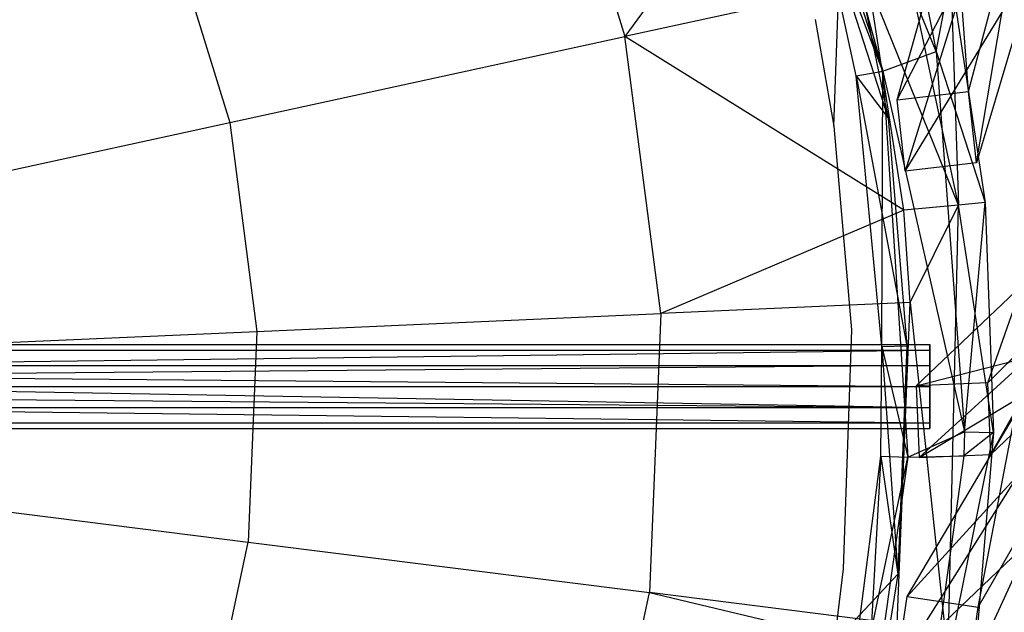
# Model space of a CAD drawing. Extents: x 5.4 to 34.8, y -14.7 to 14.7.
# Tile 188 of 251: x 24.3 to 28.4, y -0.9 to 1.5. Entities that reach past the tile are written whole.
import ezdxf

# ---------------------------------------------------------------- set-up
doc = ezdxf.new("R2010")
doc.units = 0
doc.header["$LTSCALE"] = 2.54
doc.layers.get('0').update_dxf_attribs({"color": 13, "linetype": 'CONTINUOUS'})

# ---------------------------------------------------------------- blocks, each defined once
blk = doc.blocks.new('BOHO_S_PM_7777_STL')
at = {"color": 0}
for p, q in [((28.1481, 1.4007, 21.076), (27.5639, 2.845, 21.0793)), ((28.1481, 1.4007, 21.076), (27.5639, 2.845, 21.0793)), ((27.5129, 2.8296, 21.0802), (27.9256, 1.3172, 21.0802)), ((27.5129, 2.8296, 21.0802), (27.9256, 1.3172, 21.0802)), ((27.9256, 1.3172, 21.0802), (27.4458, 2.7973, 21.2143)), ((27.9256, 1.3172, 21.0802), (27.4458, 2.7973, 21.2143)), ((28.2415, 0.758, 21.4802), (27.8478, 2.6101, 21.4802)), ((28.2415, 0.758, 21.4802), (27.8478, 2.6101, 21.4802)), ((26.503, 2.5781, 22.4925), (26.847, 1.4626, 22.4925)), ((26.503, 2.5781, 22.4925), (26.847, 1.4626, 22.4925)), ((27.631, 2.5368, 21.4844), (26.847, 1.4626, 22.4925)), ((27.631, 2.5368, 21.4844), (26.847, 1.4626, 22.4925)), ((28.2835, 1.2327, 21.3575), (28.5172, 2.1164, 20.9587)), ((28.2835, 1.2327, 21.3575), (28.5172, 2.1164, 20.9587)), ((28.3174, 0.9346, 21.3575), (28.5172, 2.1164, 20.9587)), ((28.3174, 0.9346, 21.3575), (28.5172, 2.1164, 20.9587)), ((27.9256, 1.3172, 21.0802), (27.6545, 2.0292, 21.2845)), ((27.8142, 1.2984, 21.2845), (27.6545, 2.0292, 21.2845)), ((27.9256, 1.3172, 21.0802), (27.6545, 2.0292, 21.2845)), ((27.6545, 2.0292, 21.2845), (27.9477, 1.1213, 21.4584)), ((27.6545, 2.0292, 21.2845), (27.9477, 1.1213, 21.4584)), ((27.8142, 1.2984, 21.2845), (27.6545, 2.0292, 21.2845)), ((27.7203, 1.0887, 21.4574), (27.7555, 2.0564, 21.4584)), ((27.7203, 1.0887, 21.4574), (27.7555, 2.0564, 21.4584)), ((27.7555, 2.0564, 21.4584), (27.9477, 1.1213, 21.4584)), ((27.7555, 2.0564, 21.4584), (27.9477, 1.1213, 21.4584)), ((27.9854, 1.1987, 21.3575), (28.2242, 2.0517, 20.962)), ((27.9854, 1.1987, 21.3575), (28.2242, 2.0517, 20.962)), ((28.2835, 1.2327, 21.3575), (28.2242, 2.0517, 20.962)), ((28.2835, 1.2327, 21.3575), (28.2242, 2.0517, 20.962)), ((24.936, 1.945, 23.9095), (25.1955, 1.1035, 23.9095)), ((24.936, 1.945, 23.9095), (25.1955, 1.1035, 23.9095)), ((28.0193, 0.9006, 21.3575), (28.5818, 1.8235, 20.9601)), ((28.0193, 0.9006, 21.3575), (28.5818, 1.8235, 20.9601)), ((28.5818, 1.8235, 20.9601), (28.3174, 0.9346, 21.3575)), ((28.5818, 1.8235, 20.9601), (28.3174, 0.9346, 21.3575)), ((27.9854, 1.1987, 21.3575), (28.3017, 1.8099, 20.94)), ((27.9854, 1.1987, 21.3575), (28.3017, 1.8099, 20.94)), ((28.3017, 1.8099, 20.94), (28.0193, 0.9006, 21.3575)), ((28.3017, 1.8099, 20.94), (28.0193, 0.9006, 21.3575)), ((28.0914, 1.694, 21.076), (28.1481, 1.4007, 21.076)), ((28.0914, 1.694, 21.076), (28.1481, 1.4007, 21.076)), ((28.1481, 1.4007, 21.076), (28.2091, 1.719, 21.276)), ((28.1481, 1.4007, 21.076), (28.2091, 1.719, 21.276)), ((28.2091, 1.719, 21.276), (28.354, 0.7685, 21.276)), ((28.2091, 1.719, 21.276), (28.354, 0.7685, 21.276)), ((28.2091, 1.719, 21.276), (28.2415, 0.758, 21.4802)), ((28.2091, 1.719, 21.276), (28.2415, 0.758, 21.4802)), ((27.8669, 1.6845, 21.4844), (26.847, 1.4626, 22.4925)), ((27.8669, 1.6845, 21.4844), (26.847, 1.4626, 22.4925)), ((28.0136, 0.7367, 21.4844), (27.8669, 1.6845, 21.4844)), ((28.2415, 0.758, 21.4802), (27.8669, 1.6845, 21.4844)), ((28.0136, 0.7367, 21.4844), (27.8669, 1.6845, 21.4844)), ((28.2415, 0.758, 21.4802), (27.8669, 1.6845, 21.4844)), ((27.643, 1.5341, 21.4574), (27.7203, 1.0887, 21.4574)), ((25.1955, 1.1035, 23.9095), (26.847, 1.4626, 22.4925)), ((25.1955, 1.1035, 23.9095), (26.847, 1.4626, 22.4925)), ((26.9974, 0.3051, 22.4925), (26.847, 1.4626, 22.4925)), ((28.0136, 0.7367, 21.4844), (26.847, 1.4626, 22.4925)), ((26.9974, 0.3051, 22.4925), (26.847, 1.4626, 22.4925)), ((28.0136, 0.7367, 21.4844), (26.847, 1.4626, 22.4925)), ((27.9256, 1.3172, 21.0802), (28.1481, 1.4007, 21.076)), ((27.9256, 1.3172, 21.0802), (28.1481, 1.4007, 21.076)), ((28.1481, 1.4007, 21.076), (28.2672, -0.1896, 21.076)), ((28.1481, 1.4007, 21.076), (28.2672, -0.1896, 21.076)), ((28.1481, 1.4007, 21.076), (28.354, 0.7685, 21.276)), ((28.1481, 1.4007, 21.076), (28.354, 0.7685, 21.276)), ((27.8142, 1.2984, 21.2845), (27.9256, 1.3172, 21.0802)), ((27.8142, 1.2984, 21.2845), (27.9256, 1.3172, 21.0802)), ((27.9212, 0.1676, 21.2845), (27.9256, 1.3172, 21.0802)), ((27.9212, 0.1676, 21.2845), (27.9256, 1.3172, 21.0802)), ((27.9256, 1.3172, 21.0802), (28.0305, -0.2948, 21.0802)), ((27.9256, 1.3172, 21.0802), (28.0305, -0.2948, 21.0802)), ((27.9256, 1.3172, 21.0802), (28.2672, -0.1896, 21.076)), ((27.9256, 1.3172, 21.0802), (28.2672, -0.1896, 21.076)), ((27.9212, 0.1676, 21.2845), (27.8142, 1.2984, 21.2845)), ((27.8142, 1.2984, 21.2845), (27.9477, 1.1213, 21.4584)), ((27.8142, 1.2984, 21.2845), (27.9477, 1.1213, 21.4584)), ((27.8142, 1.2984, 21.2845), (28.0258, 0.1698, 21.4584)), ((27.8142, 1.2984, 21.2845), (28.0258, 0.1698, 21.4584)), ((27.9212, 0.1676, 21.2845), (27.8142, 1.2984, 21.2845)), ((27.9854, 1.1987, 21.3575), (28.2835, 1.2327, 21.3575)), ((27.9854, 1.1987, 21.3575), (28.2835, 1.2327, 21.3575)), ((28.0193, 0.9006, 21.3575), (27.9854, 1.1987, 21.3575)), ((28.0193, 0.9006, 21.3575), (27.9854, 1.1987, 21.3575)), ((28.3174, 0.9346, 21.3575), (28.2835, 1.2327, 21.3575)), ((28.3174, 0.9346, 21.3575), (28.2835, 1.2327, 21.3575)), ((27.9477, 1.1213, 21.4584), (28.0258, 0.1698, 21.4584)), ((27.9477, 1.1213, 21.4584), (28.0258, 0.1698, 21.4584)), ((23.9909, 0.8415, 24.9682), (25.1955, 1.1035, 23.9095)), ((23.9909, 0.8415, 24.9682), (25.1955, 1.1035, 23.9095)), ((25.1955, 1.1035, 23.9095), (25.309, 0.2301, 23.9095)), ((25.1955, 1.1035, 23.9095), (25.309, 0.2301, 23.9095)), ((27.7203, 1.0887, 21.4574), (27.7942, 0.2367, 21.4574)), ((28.3174, 0.9346, 21.3575), (28.0193, 0.9006, 21.3575)), ((28.3174, 0.9346, 21.3575), (28.0193, 0.9006, 21.3575)), ((28.2415, 0.758, 21.4802), (28.0136, 0.7367, 21.4844)), ((28.2415, 0.758, 21.4802), (28.0136, 0.7367, 21.4844)), ((28.0401, 0.3513, 21.4844), (28.2415, 0.758, 21.4802)), ((28.0401, 0.3513, 21.4844), (28.2415, 0.758, 21.4802)), ((28.1974, -1.1349, 21.4802), (28.2415, 0.758, 21.4802)), ((28.1974, -1.1349, 21.4802), (28.2415, 0.758, 21.4802)), ((28.354, 0.7685, 21.276), (28.2415, 0.758, 21.4802)), ((28.354, 0.7685, 21.276), (28.2415, 0.758, 21.4802)), ((28.3876, -0.1924, 21.276), (28.2415, 0.758, 21.4802)), ((28.3876, -0.1924, 21.276), (28.2415, 0.758, 21.4802)), ((28.2672, -0.1896, 21.076), (28.354, 0.7685, 21.276)), ((28.2672, -0.1896, 21.076), (28.354, 0.7685, 21.276)), ((28.354, 0.7685, 21.276), (28.3876, -0.1924, 21.276)), ((28.354, 0.7685, 21.276), (28.3876, -0.1924, 21.276)), ((28.0136, 0.7367, 21.4844), (26.9974, 0.3051, 22.4925)), ((28.0136, 0.7367, 21.4844), (26.9974, 0.3051, 22.4925)), ((28.0401, 0.3513, 21.4844), (28.0136, 0.7367, 21.4844)), ((28.0401, 0.3513, 21.4844), (28.0136, 0.7367, 21.4844)), ((28.364, 0.0161, 21.3575), (28.8062, 0.4554, 20.8745)), ((28.364, 0.0161, 21.3575), (28.8062, 0.4554, 20.8745)), ((28.3771, -0.2836, 21.3575), (28.8062, 0.4554, 20.8745)), ((28.3771, -0.2836, 21.3575), (28.8062, 0.4554, 20.8745)), ((28.5079, 0.4231, 20.8839), (28.0643, 0.003, 21.3575)), ((28.5079, 0.4231, 20.8839), (28.0643, 0.003, 21.3575)), ((28.364, 0.0161, 21.3575), (28.5079, 0.4231, 20.8839)), ((28.364, 0.0161, 21.3575), (28.5079, 0.4231, 20.8839)), ((28.364, 0.0161, 21.3575), (28.5079, 0.4231, 20.8839)), ((28.364, 0.0161, 21.3575), (28.7692, 0.4151, 20.9169)), ((28.364, 0.0161, 21.3575), (28.7692, 0.4151, 20.9169)), ((28.3771, -0.2836, 21.3575), (28.7692, 0.4151, 20.9169)), ((28.3771, -0.2836, 21.3575), (28.7692, 0.4151, 20.9169)), ((28.0401, 0.3513, 21.4844), (26.9974, 0.3051, 22.4925)), ((28.0401, 0.3513, 21.4844), (26.9974, 0.3051, 22.4925)), ((27.9856, -0.9919, 21.4844), (28.0401, 0.3513, 21.4844)), ((27.9856, -0.9919, 21.4844), (28.0401, 0.3513, 21.4844)), ((28.0401, 0.3513, 21.4844), (28.1974, -1.1349, 21.4802)), ((28.0401, 0.3513, 21.4844), (28.1974, -1.1349, 21.4802)), ((25.309, 0.2301, 23.9095), (26.9974, 0.3051, 22.4925)), ((25.309, 0.2301, 23.9095), (26.9974, 0.3051, 22.4925)), ((26.9974, 0.3051, 22.4925), (26.9501, -0.8613, 22.4925)), ((26.9974, 0.3051, 22.4925), (26.9501, -0.8613, 22.4925)), ((24.0775, 0.1755, 24.9682), (25.309, 0.2301, 23.9095)), ((24.0775, 0.1755, 24.9682), (25.309, 0.2301, 23.9095)), ((25.309, 0.2301, 23.9095), (25.2733, -0.6498, 23.9095)), ((25.309, 0.2301, 23.9095), (25.2733, -0.6498, 23.9095)), ((27.7942, 0.2367, 21.4574), (27.76, -0.7613, 21.4574)), ((22.6226, 0.175, 21.0794), (28.1226, 0.175, 21.0794)), ((22.6226, 0.175, 21.0794), (28.1226, 0.175, 21.0794)), ((27.9176, -0.2906, 21.2845), (27.9212, 0.1676, 21.2845)), ((27.9176, -0.2906, 21.2845), (27.9212, 0.1676, 21.2845)), ((27.9212, 0.1676, 21.2845), (28.0258, 0.1698, 21.4584)), ((27.9212, 0.1676, 21.2845), (28.0258, 0.1698, 21.4584)), ((27.9212, 0.1676, 21.2845), (28.0305, -0.2948, 21.0802)), ((27.9212, 0.1676, 21.2845), (28.0305, -0.2948, 21.0802)), ((27.9212, 0.1676, 21.2845), (27.9887, -0.7841, 21.4584)), ((27.9212, 0.1676, 21.2845), (27.9887, -0.7841, 21.4584)), ((28.0258, 0.1698, 21.4584), (27.9887, -0.7841, 21.4584)), ((28.0258, 0.1698, 21.4584), (27.9887, -0.7841, 21.4584)), ((28.1226, 0.1516, 20.9919), (28.1226, 0.175, 21.0794)), ((28.1226, 0.175, 21.0794), (28.1226, 0.1516, 21.1669)), ((28.1226, 0.1516, 20.9919), (28.1226, 0.175, 21.0794)), ((28.1226, 0.175, 21.0794), (28.1226, 0.1516, 21.1669)), ((22.6226, 0.1516, 21.1669), (28.1226, 0.1516, 21.1669)), ((22.6226, 0.1516, 20.9919), (28.1226, 0.1516, 20.9919)), ((22.6226, 0.1516, 20.9919), (28.1226, 0.1516, 20.9919)), ((22.6226, 0.1516, 21.1669), (28.1226, 0.1516, 21.1669)), ((23.1206, 0.0901, 21.2294), (28.1226, 0.1516, 21.1669)), ((23.1206, 0.0901, 21.2294), (28.1226, 0.1516, 21.1669)), ((28.0643, 0.003, 21.3575), (28.5403, 0.1253, 20.8719)), ((28.0643, 0.003, 21.3575), (28.5403, 0.1253, 20.8719)), ((28.0774, -0.2967, 21.3575), (28.8385, 0.1577, 20.8625)), ((28.0774, -0.2967, 21.3575), (28.8385, 0.1577, 20.8625)), ((28.5403, 0.1253, 20.8719), (28.0774, -0.2967, 21.3575)), ((28.5403, 0.1253, 20.8719), (28.0774, -0.2967, 21.3575)), ((28.1226, 0.0875, 20.9279), (28.1226, 0.1516, 20.9919)), ((28.1226, 0.1516, 21.1669), (28.1226, 0.0875, 21.231)), ((28.1226, 0.0875, 20.9279), (28.1226, 0.1516, 20.9919)), ((28.1226, 0.1516, 21.1669), (28.1226, 0.0875, 21.231)), ((28.8385, 0.1577, 20.8625), (28.3771, -0.2836, 21.3575)), ((28.8385, 0.1577, 20.8625), (28.3771, -0.2836, 21.3575)), ((28.8385, 0.1577, 20.8625), (28.3771, -0.2836, 21.3575)), ((22.6226, 0.0875, 20.9279), (28.1226, 0.0875, 20.9279)), ((22.6226, 0.0875, 20.9279), (28.1226, 0.0875, 20.9279)), ((23.1206, 0.0901, 21.2294), (28.1226, 0.0875, 21.231)), ((23.1206, 0.0901, 21.2294), (28.1226, 0.0875, 21.231)), ((23.1207, 0.0875, 21.231), (28.1226, 0.0875, 21.231)), ((23.1207, 0.0875, 21.231), (28.1226, 0.0875, 21.231)), ((28.1226, 0.0875, 21.231), (23.1216, 0.0453, 21.2484)), ((28.1226, 0.0875, 21.231), (23.1216, 0.0453, 21.2484)), ((28.1226, 0, 20.9044), (28.1226, 0.0875, 20.9279)), ((28.1226, 0.0875, 21.231), (28.1226, 0, 21.2544)), ((28.1226, 0.0875, 21.231), (28.1226, 0, 21.2544)), ((28.1226, 0, 20.9044), (28.1226, 0.0875, 20.9279)), ((23.1216, 0.0453, 21.2484), (28.1226, 0, 21.2544)), ((23.1216, 0.0453, 21.2484), (28.1226, 0, 21.2544)), ((28.364, 0.0161, 21.3575), (28.0643, 0.003, 21.3575)), ((28.364, 0.0161, 21.3575), (28.0643, 0.003, 21.3575)), ((28.0643, 0.003, 21.3575), (28.0774, -0.2967, 21.3575)), ((28.0643, 0.003, 21.3575), (28.0774, -0.2967, 21.3575)), ((28.3771, -0.2836, 21.3575), (28.364, 0.0161, 21.3575)), ((28.3771, -0.2836, 21.3575), (28.364, 0.0161, 21.3575)), ((28.3771, -0.2836, 21.3575), (28.364, 0.0161, 21.3575)), ((22.6226, 0, 20.9044), (28.1226, 0, 20.9044)), ((22.6226, 0, 20.9044), (28.1226, 0, 20.9044)), ((23.1219, 0, 21.2544), (28.1226, 0, 21.2544)), ((23.1219, 0, 21.2544), (28.1226, 0, 21.2544)), ((23.1219, 0, 21.2544), (28.1226, -0.0875, 21.231)), ((23.1219, 0, 21.2544), (28.1226, -0.0875, 21.231)), ((28.1226, -0.0875, 20.9279), (28.1226, 0, 20.9044)), ((28.1226, 0, 21.2544), (28.1226, -0.0875, 21.231)), ((28.1226, 0, 21.2544), (28.1226, -0.0875, 21.231)), ((28.1226, -0.0875, 20.9279), (28.1226, 0, 20.9044)), ((23.1216, -0.0453, 21.2484), (28.1226, -0.0875, 21.231)), ((23.1216, -0.0453, 21.2484), (28.1226, -0.0875, 21.231)), ((22.6226, -0.0875, 20.9279), (28.1226, -0.0875, 20.9279)), ((22.6226, -0.0875, 20.9279), (28.1226, -0.0875, 20.9279)), ((28.1226, -0.0875, 21.231), (23.1206, -0.0901, 21.2294)), ((28.1226, -0.0875, 21.231), (23.1206, -0.0901, 21.2294)), ((23.1206, -0.0901, 21.2294), (28.1226, -0.1516, 21.1669)), ((23.1206, -0.0901, 21.2294), (28.1226, -0.1516, 21.1669)), ((28.0277, -0.8774, 21.3575), (28.4792, -0.1152, 20.962)), ((28.0277, -0.8774, 21.3575), (28.4792, -0.1152, 20.962)), ((28.1226, -0.1516, 20.9919), (28.1226, -0.0875, 20.9279)), ((28.1226, -0.0875, 21.231), (28.1226, -0.1516, 21.1669)), ((28.1226, -0.0875, 21.231), (28.1226, -0.1516, 21.1669)), ((28.1226, -0.1516, 20.9919), (28.1226, -0.0875, 20.9279)), ((28.3244, -0.9217, 21.3575), (28.4792, -0.1152, 20.962)), ((28.3244, -0.9217, 21.3575), (28.4792, -0.1152, 20.962)), ((22.6226, -0.1516, 21.1669), (28.1226, -0.1516, 21.1669)), ((22.6226, -0.1516, 21.1669), (28.1226, -0.1516, 21.1669)), ((22.6226, -0.1516, 20.9919), (28.1226, -0.1516, 20.9919)), ((22.6226, -0.1516, 20.9919), (28.1226, -0.1516, 20.9919)), ((28.1226, -0.1516, 21.1669), (28.1226, -0.175, 21.0794)), ((28.1226, -0.175, 21.0794), (28.1226, -0.1516, 20.9919)), ((28.1226, -0.1516, 21.1669), (28.1226, -0.175, 21.0794)), ((28.1226, -0.175, 21.0794), (28.1226, -0.1516, 20.9919)), ((28.28, -1.2184, 21.3575), (28.7789, -0.1286, 20.9587)), ((28.28, -1.2184, 21.3575), (28.7789, -0.1286, 20.9587)), ((28.3244, -0.9217, 21.3575), (28.7789, -0.1286, 20.9587)), ((28.3244, -0.9217, 21.3575), (28.7789, -0.1286, 20.9587)), ((22.6226, -0.175, 21.0794), (28.1226, -0.175, 21.0794)), ((22.6226, -0.175, 21.0794), (28.1226, -0.175, 21.0794)), ((28.3876, -0.1924, 21.276), (28.0286, -1.9661, 21.076)), ((28.3876, -0.1924, 21.276), (28.0286, -1.9661, 21.076)), ((28.0305, -0.2948, 21.0802), (28.2672, -0.1896, 21.076)), ((28.0305, -0.2948, 21.0802), (28.2672, -0.1896, 21.076)), ((28.3876, -0.1924, 21.276), (28.1974, -1.1349, 21.4802)), ((28.3876, -0.1924, 21.276), (28.1974, -1.1349, 21.4802)), ((28.2672, -0.1896, 21.076), (28.2643, -0.289, 21.076)), ((28.2672, -0.1896, 21.076), (28.2643, -0.289, 21.076)), ((28.3876, -0.1924, 21.276), (28.2643, -0.289, 21.076)), ((28.3876, -0.1924, 21.276), (28.2643, -0.289, 21.076)), ((28.2672, -0.1896, 21.076), (28.3876, -0.1924, 21.276)), ((28.2672, -0.1896, 21.076), (28.3876, -0.1924, 21.276)), ((28.3876, -0.1924, 21.276), (28.3093, -1.1507, 21.276)), ((28.3876, -0.1924, 21.276), (28.3093, -1.1507, 21.276)), ((28.0774, -0.2967, 21.3575), (28.3771, -0.2836, 21.3575)), ((28.0774, -0.2967, 21.3575), (28.3771, -0.2836, 21.3575)), ((27.7347, -1.7038, 21.2845), (27.9176, -0.2906, 21.2845)), ((27.7347, -1.7038, 21.2845), (27.9176, -0.2906, 21.2845)), ((27.7347, -1.7038, 21.2845), (28.0305, -0.2948, 21.0802)), ((27.7347, -1.7038, 21.2845), (28.0305, -0.2948, 21.0802)), ((28.0305, -0.2948, 21.0802), (27.8059, -1.8945, 21.0802)), ((28.0305, -0.2948, 21.0802), (27.8059, -1.8945, 21.0802)), ((27.9176, -0.2906, 21.2845), (27.8368, -1.7267, 21.4584)), ((27.9176, -0.2906, 21.2845), (27.8368, -1.7267, 21.4584)), ((27.9176, -0.2906, 21.2845), (28.0305, -0.2948, 21.0802)), ((27.9176, -0.2906, 21.2845), (28.0305, -0.2948, 21.0802)), ((27.9176, -0.2906, 21.2845), (27.9887, -0.7841, 21.4584)), ((27.9176, -0.2906, 21.2845), (27.9887, -0.7841, 21.4584)), ((28.2643, -0.289, 21.076), (28.0286, -1.9661, 21.076)), ((28.2643, -0.289, 21.076), (28.0286, -1.9661, 21.076)), ((28.0305, -0.2948, 21.0802), (28.2643, -0.289, 21.076)), ((28.0305, -0.2948, 21.0802), (28.2643, -0.289, 21.076)), ((28.4914, -0.3689, 20.94), (27.9833, -1.1741, 21.3575)), ((28.4914, -0.3689, 20.94), (27.9833, -1.1741, 21.3575)), ((28.0277, -0.8774, 21.3575), (28.4914, -0.3689, 20.94)), ((28.0277, -0.8774, 21.3575), (28.4914, -0.3689, 20.94)), ((27.9833, -1.1741, 21.3575), (28.7655, -0.4282, 20.9601)), ((27.9833, -1.1741, 21.3575), (28.7655, -0.4282, 20.9601)), ((24.0503, -0.4955, 24.9682), (25.2733, -0.6498, 23.9095)), ((24.0503, -0.4955, 24.9682), (25.2733, -0.6498, 23.9095)), ((25.0894, -1.511, 23.9095), (25.2733, -0.6498, 23.9095)), ((25.0894, -1.511, 23.9095), (25.2733, -0.6498, 23.9095)), ((25.2733, -0.6498, 23.9095), (26.9501, -0.8613, 22.4925)), ((25.2733, -0.6498, 23.9095), (26.9501, -0.8613, 22.4925)), ((27.76, -0.7613, 21.4574), (27.7233, -1.0675, 21.4574)), ((27.7233, -1.0675, 21.4574), (27.9887, -0.7841, 21.4584)), ((27.7233, -1.0675, 21.4574), (27.9887, -0.7841, 21.4584)), ((27.9887, -0.7841, 21.4584), (27.8368, -1.7267, 21.4584)), ((27.9887, -0.7841, 21.4584), (27.8368, -1.7267, 21.4584)), ((26.7063, -2.0029, 22.4925), (26.9501, -0.8613, 22.4925)), ((26.7063, -2.0029, 22.4925), (26.9501, -0.8613, 22.4925)), ((27.9856, -0.9919, 21.4844), (26.9501, -0.8613, 22.4925)), ((27.9856, -0.9919, 21.4844), (26.9501, -0.8613, 22.4925)), ((26.9501, -0.8613, 22.4925), (27.9708, -1.1031, 21.4844)), ((26.9501, -0.8613, 22.4925), (27.9708, -1.1031, 21.4844)), ((27.9833, -1.1741, 21.3575), (28.0277, -0.8774, 21.3575)), ((27.9833, -1.1741, 21.3575), (28.0277, -0.8774, 21.3575)), ((28.0277, -0.8774, 21.3575), (28.3244, -0.9217, 21.3575)), ((28.0277, -0.8774, 21.3575), (28.3244, -0.9217, 21.3575)), ((28.28, -1.2184, 21.3575), (28.3244, -0.9217, 21.3575)), ((28.28, -1.2184, 21.3575), (28.3244, -0.9217, 21.3575))]:
    blk.add_line(p, q, dxfattribs=at)

msp = doc.modelspace()

# ---------------------------------------------------------------- block references
at = {"color": 0}
msp.add_blockref('BOHO_S_PM_7777_STL', (0, 0), dxfattribs=at)

doc.saveas('drawing.dxf')
